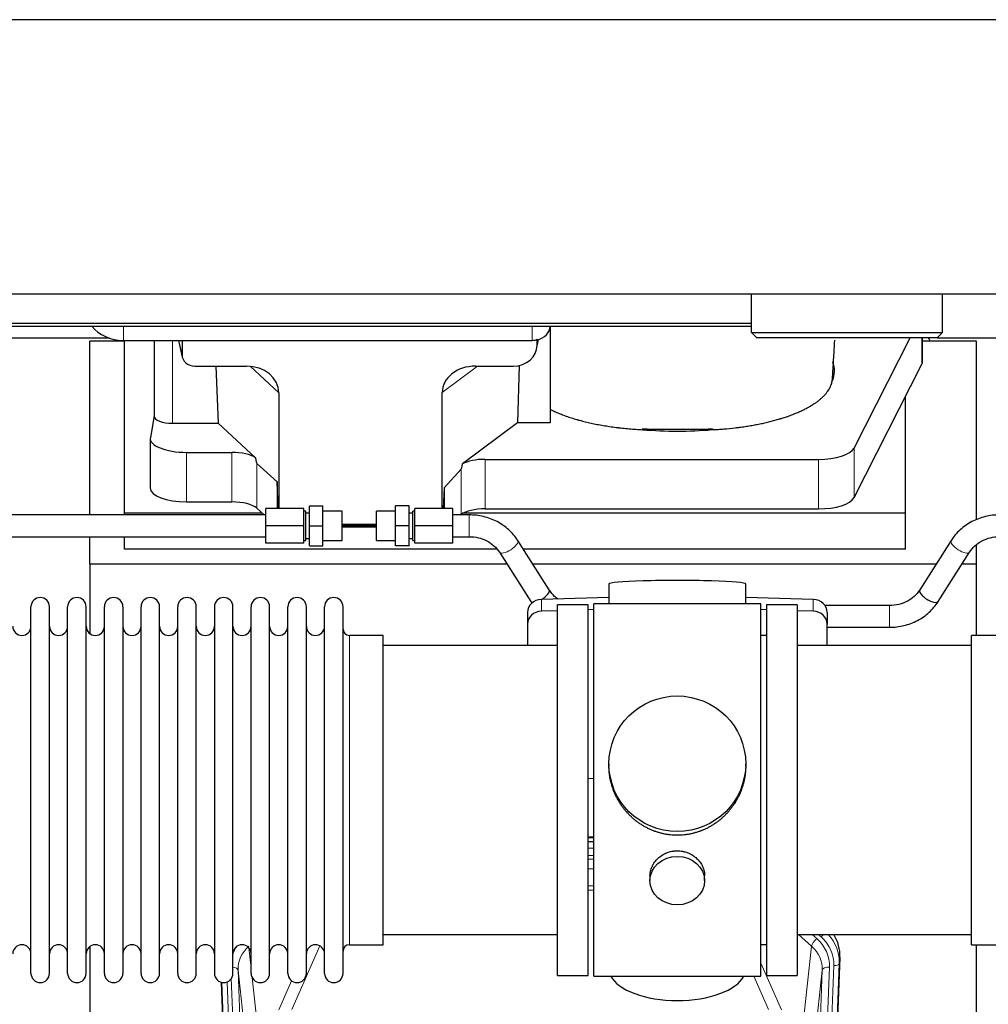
# Model space of a CAD drawing. Header units: inches. Extents: x 0 to 23760, y -13 to 16800.
# Tile 14 of 222: x 3983 to 4516, y 6109 to 6651. Entities that reach past the tile are written whole.
import ezdxf

# ---------------------------------------------------------------- set-up
doc = ezdxf.new("R2010")
doc.units = ezdxf.units.IN
doc.layers.add('254', color=7, linetype='Continuous', true_color=0xffffff)

msp = doc.modelspace()

# ---------------------------------------------------------------- linework, layer by layer
at = {"layer": '254', "color": 2, "linetype": 'Continuous', "lineweight": 25}
for p, q in [((6116.291, 6650.91), (2761.791, 6650.91)), ((6116.291, 6499.885), (2761.791, 6499.885)), ((4386.093, 6478.696), (4386.093, 6499.885)), ((4491.301, 6478.696), (4491.301, 6499.885)), ((4386.089, 6483.601), (2811.291, 6483.601)), ((4386.089, 6482.101), (2811.291, 6482.101)), ((4275.345, 6482.102), (4275.345, 6429.049)), ((4389.093, 6475.696), (4386.093, 6478.696)), ((4386.093, 6478.696), (4491.301, 6478.696)), ((4491.301, 6478.696), (4488.301, 6475.696)), ((3920.317, 6475.733), (4032.251, 6475.733)), ((4040.951, 6473.993), (4021.951, 6473.993)), ((4021.951, 6378.297), (4021.951, 6473.993)), ((4040.345, 6474.377), (4265.345, 6474.377)), ((4040.951, 6379.282), (4040.951, 6474.376)), ((4057.277, 6474.379), (4057.277, 6432.637)), ((4070.689, 6474.377), (4072.794, 6465.135)), ((4072.655, 6474.377), (4072.655, 6466.366)), ((4267.85, 6469.609), (4268.935, 6474.906)), ((4268.06, 6471.676), (4268.06, 6474.973)), ((4488.301, 6475.696), (4389.093, 6475.696)), ((4442.558, 6415.077), (4473.4, 6475.696)), ((4480.315, 6462.771), (4480.315, 6475.696)), ((4509.951, 6473.993), (4480.316, 6473.993)), ((4488.338, 6475.733), (4592.251, 6475.733)), ((4509.951, 6375.543), (4509.951, 6473.993)), ((4442.558, 6387.822), (4479.947, 6461.309)), ((4079.628, 6460.18), (4108.089, 6460.18)), ((4091.342, 6460.18), (4092.576, 6428.731)), ((4234.257, 6460.18), (4255.109, 6460.18)), ((4258.228, 6460.516), (4257.307, 6429.049)), ((4125.885, 6445.55), (4125.885, 6381.797)), ((4215.92, 6381.797), (4215.92, 6445.644)), ((4470.951, 6379.282), (4470.951, 6443.628)), ((4057.277, 6432.767), (4055.206, 6420.879)), ((4067.486, 6428.731), (4092.576, 6428.731)), ((4113.126, 6409.752), (4092.576, 6428.731)), ((4257.307, 6429.049), (4227.055, 6406.329)), ((4275.345, 6429.049), (4257.307, 6429.049)), ((4055.162, 6420.37), (4055.162, 6393.115)), ((4075.162, 6412.716), (4099.996, 6412.716)), ((4239.536, 6408.886), (4422.926, 6408.886)), ((4124.965, 6396.415), (4113.855, 6406.582)), ((4226.219, 6403.423), (4216.901, 6393.277)), ((4124.965, 6396.415), (4124.965, 6381.796)), ((4125.538, 6381.796), (4124.965, 6396.415)), ((4216.901, 6393.277), (4216.347, 6381.796)), ((4216.901, 6393.277), (4216.901, 6381.796)), ((4075.162, 6385.461), (4099.996, 6385.461)), ((4113.855, 6381.918), (4117.775, 6378.296)), ((4118.732, 6372.296), (4118.732, 6381.796)), ((4139.732, 6381.796), (4118.732, 6381.796)), ((4139.732, 6372.296), (4139.732, 6381.796)), ((4140.732, 6380.296), (4139.732, 6380.296)), ((4140.732, 6364.296), (4140.732, 6380.296)), ((4142.732, 6372.296), (4142.732, 6383.296)), ((4142.732, 6383.296), (4150.232, 6383.296)), ((4150.232, 6372.296), (4150.232, 6383.296)), ((4160.732, 6380.296), (4150.232, 6380.296)), ((4160.732, 6364.296), (4160.732, 6380.296)), ((4190.232, 6380.296), (4179.732, 6380.296)), ((4179.732, 6364.296), (4179.732, 6380.296)), ((4190.232, 6372.296), (4190.232, 6383.296)), ((4197.732, 6383.296), (4190.232, 6383.296)), ((4197.732, 6372.296), (4197.732, 6383.296)), ((4200.732, 6380.296), (4199.732, 6380.296)), ((4199.732, 6364.296), (4199.732, 6380.296)), ((4200.732, 6372.296), (4200.732, 6381.796)), ((4221.732, 6381.796), (4200.732, 6381.796)), ((4221.732, 6372.296), (4221.732, 6381.796)), ((4239.536, 6381.631), (4422.926, 6381.631)), ((4118.732, 6378.296), (3962.732, 6378.296)), ((4040.951, 6378.296), (4040.951, 6379.282)), ((4116.712, 6379.282), (4040.951, 6379.282)), ((4142.732, 6379.296), (4140.732, 6379.296)), ((4199.732, 6379.296), (4197.732, 6379.296)), ((4230.732, 6378.296), (4221.732, 6378.296)), ((4225.898, 6378.296), (4226.219, 6378.533)), ((4470.951, 6379.282), (4227.437, 6379.282)), ((4470.951, 6359.479), (4470.951, 6379.282)), ((4118.732, 6362.796), (4118.732, 6372.296)), ((4139.732, 6372.296), (4118.732, 6372.296)), ((4139.732, 6362.796), (4139.732, 6372.296)), ((4142.732, 6361.296), (4142.732, 6372.296)), ((4142.732, 6372.296), (4150.232, 6372.296)), ((4150.232, 6361.296), (4150.232, 6372.296)), ((4179.732, 6372.299), (4160.732, 6372.299)), ((4160.732, 6372.294), (4179.732, 6372.294)), ((4160.732, 6371.653), (4179.731, 6371.653)), ((4179.732, 6372.956), (4160.733, 6372.956)), ((4190.232, 6361.296), (4190.232, 6372.296)), ((4197.732, 6372.296), (4190.232, 6372.296)), ((4197.732, 6361.296), (4197.732, 6372.296)), ((4200.732, 6362.796), (4200.732, 6372.296)), ((4221.732, 6372.296), (4200.732, 6372.296)), ((4221.732, 6362.796), (4221.732, 6372.296)), ((3962.732, 6366.296), (4118.732, 6366.296)), ((4021.951, 6351.168), (4021.951, 6366.297)), ((4040.951, 6359.479), (4040.951, 6366.296)), ((4139.732, 6364.296), (4140.732, 6364.296)), ((4140.732, 6365.296), (4142.732, 6365.296)), ((4150.232, 6364.296), (4160.732, 6364.296)), ((4179.732, 6364.296), (4190.232, 6364.296)), ((4197.732, 6365.296), (4199.732, 6365.296)), ((4199.732, 6364.296), (4200.732, 6364.296)), ((4221.732, 6366.296), (4230.732, 6366.296)), ((4274.763, 6337.002), (4257.443, 6364.191)), ((4496.021, 6364.191), (4478.7, 6337.002)), ((4245.88, 6359.479), (4040.951, 6359.479)), ((4139.732, 6362.796), (4118.732, 6362.796)), ((4142.732, 6361.296), (4150.232, 6361.296)), ((4197.732, 6361.296), (4190.232, 6361.296)), ((4221.732, 6362.796), (4200.732, 6362.796)), ((4470.951, 6359.479), (4260.439, 6359.479)), ((4509.951, 6351.168), (4509.951, 6361.907)), ((4247.322, 6357.744), (4264.643, 6330.554)), ((4488.821, 6330.554), (4506.142, 6357.744)), ((4021.951, 6351.168), (4021.951, 6312.923)), ((4251.517, 6351.168), (4021.951, 6351.168)), ((4487.724, 6351.168), (4265.745, 6351.168)), ((4509.951, 6351.168), (4501.945, 6351.168)), ((4509.951, 6311.969), (4509.951, 6351.168)), ((4307.627, 6340.312), (4307.627, 6329.249)), ((4382.955, 6329.249), (4382.955, 6340.312)), ((4307.628, 6332.886), (4270.512, 6331.736)), ((4420.07, 6331.736), (4382.954, 6332.886)), ((3989.491, 6316.318), (3989.491, 6327.719)), ((3999.691, 6316.318), (3999.691, 6327.719)), ((4009.691, 6316.318), (4009.691, 6327.719)), ((4019.891, 6316.318), (4019.891, 6327.719)), ((4029.891, 6316.318), (4029.891, 6327.719)), ((4040.091, 6327.719), (4040.091, 6316.318)), ((4050.091, 6316.318), (4050.091, 6327.719)), ((4060.291, 6316.318), (4060.291, 6327.719)), ((4070.291, 6125.919), (4070.291, 6327.719)), ((4080.491, 6125.919), (4080.491, 6327.719)), ((4090.491, 6327.719), (4090.491, 6125.919)), ((4100.691, 6125.919), (4100.691, 6327.719)), ((4110.691, 6125.919), (4110.691, 6327.719)), ((4120.891, 6125.919), (4120.891, 6327.719)), ((4130.891, 6125.919), (4130.891, 6327.719)), ((4141.091, 6125.919), (4141.091, 6327.719)), ((4151.091, 6125.919), (4151.091, 6327.719)), ((4161.291, 6125.919), (4161.291, 6327.719)), ((4279.292, 6325.543), (4270.512, 6325.271)), ((4296.291, 6328.819), (4279.291, 6328.819)), ((4279.291, 6124.819), (4279.291, 6328.819)), ((4296.291, 6124.819), (4296.291, 6328.819)), ((4299.292, 6326.163), (4296.292, 6326.07)), ((4299.291, 6124.389), (4299.291, 6329.249)), ((4344.002, 6329.249), (4299.291, 6329.249)), ((4391.291, 6329.249), (4344.002, 6329.249)), ((4391.291, 6124.389), (4391.291, 6329.249)), ((4394.29, 6326.07), (4391.291, 6326.163)), ((4411.291, 6328.819), (4394.291, 6328.819)), ((4394.291, 6328.819), (4394.291, 6124.819)), ((4411.291, 6328.819), (4411.291, 6124.819)), ((4420.07, 6325.271), (4411.291, 6325.543)), ((4462.11, 6328.449), (4426.542, 6328.449)), ((4262.791, 6324.644), (4262.791, 6318.18)), ((4427.791, 6324.644), (4427.791, 6318.18)), ((3989.491, 6125.919), (3989.491, 6316.318)), ((3999.691, 6125.919), (3999.691, 6316.318)), ((4009.691, 6125.919), (4009.691, 6316.318)), ((4019.891, 6125.919), (4019.891, 6316.318)), ((4029.891, 6125.919), (4029.891, 6316.318)), ((4040.091, 6316.318), (4040.091, 6125.919)), ((4050.091, 6125.919), (4050.091, 6316.318)), ((4060.291, 6125.919), (4060.291, 6316.318)), ((4262.791, 6318.18), (4262.791, 6306.319)), ((4427.791, 6306.319), (4427.791, 6318.18)), ((4427.791, 6316.449), (4462.11, 6316.449)), ((4183.291, 6311.969), (4164.791, 6311.969)), ((4183.291, 6141.669), (4183.291, 6311.969)), ((4394.291, 6311.819), (4391.291, 6311.819)), ((4525.791, 6311.969), (4507.291, 6311.969)), ((4507.291, 6302.348), (4507.291, 6311.969)), ((4279.291, 6306.319), (4183.291, 6306.319)), ((4507.291, 6306.319), (4411.291, 6306.319)), ((4507.291, 6141.669), (4507.291, 6302.348)), ((4307.652, 6241.307), (4307.652, 6240.17)), ((4382.931, 6240.169), (4382.931, 6241.307)), ((4296.292, 6233.308), (4299.292, 6233.215)), ((4299.289, 6200.937), (4296.291, 6200.937)), ((4296.289, 6198.433), (4299.288, 6198.433)), ((4330.243, 6179.535), (4330.243, 6176.95)), ((4360.339, 6176.95), (4360.339, 6179.523)), ((4183.291, 6147.319), (4279.291, 6147.319)), ((4411.291, 6147.319), (4507.291, 6147.319)), ((4164.791, 6141.669), (4183.291, 6141.669)), ((4391.291, 6141.819), (4394.291, 6141.819)), ((4507.291, 6141.669), (4525.791, 6141.669)), ((4509.951, 5928.101), (4509.951, 6141.664)), ((4021.951, 6140.71), (4021.951, 5913.909)), ((4434.813, 6134.816), (4421.695, 5801.615)), ((4106.887, 5801.615), (4094.314, 6120.978)), ((4279.291, 6124.819), (4296.291, 6124.819)), ((4299.291, 6124.389), (4391.291, 6124.389)), ((4394.291, 6124.819), (4411.291, 6124.819))]:
    msp.add_line(p, q, dxfattribs=at)
at = {"layer": '254', "color": 110, "linetype": 'Continuous', "lineweight": 13}
for p, q in [((4040.345, 6474.377), (4040.345, 6482.101)), ((4265.345, 6474.377), (4265.345, 6482.101)), ((4067.486, 6428.731), (4067.486, 6474.377)), ((4070.831, 6474.377), (4072.655, 6466.366)), ((4268.06, 6471.676), (4268.708, 6474.839)), ((4479.947, 6475.696), (4479.947, 6461.309)), ((4125.885, 6445.55), (4110.147, 6460.086)), ((4235.276, 6460.18), (4215.92, 6445.644)), ((4075.162, 6412.716), (4075.162, 6385.461)), ((4099.996, 6412.716), (4099.996, 6385.461)), ((4442.558, 6415.077), (4442.558, 6387.822)), ((4239.536, 6408.886), (4239.536, 6381.631)), ((4422.926, 6408.886), (4422.926, 6381.631)), ((4113.855, 6406.582), (4113.855, 6381.918)), ((4226.219, 6403.423), (4226.219, 6378.533)), ((4230.732, 6378.296), (4230.732, 6366.296)), ((4270.512, 6331.736), (4270.512, 6325.271)), ((4420.07, 6331.736), (4420.07, 6325.271)), ((4462.11, 6328.449), (4462.11, 6316.449)), ((4164.791, 6141.669), (4164.791, 6311.969)), ((4299.289, 6200.547), (4296.291, 6200.547)), ((4296.289, 6194.795), (4299.29, 6194.795)), ((4299.29, 6190.825), (4296.289, 6190.825)), ((4296.29, 6188.734), (4299.289, 6188.734)), ((4299.289, 6183.441), (4296.29, 6183.441)), ((4296.29, 6174.183), (4299.29, 6174.183)), ((4299.29, 6171.738), (4296.29, 6171.738)), ((4419.217, 6140.842), (4411.915, 6147.319)), ((4422.042, 6145.098), (4419.537, 6147.319)), ((4424.433, 6145.933), (4422.871, 6147.319)), ((4109.464, 6139.95), (4110.691, 6128.863)), ((4148.459, 6141.073), (4133.078, 6106.042)), ((4413.992, 6093.642), (4419.217, 6140.842)), ((4391.291, 6131.571), (4402.566, 6105.892)), ((4434.433, 6131.379), (4421.322, 5798.357)), ((4434.813, 6134.816), (4434.433, 6131.379)), ((4103.528, 6127.696), (4116.594, 5795.803)), ((4108.775, 6080.29), (4103.528, 6127.696)), ((4411.989, 5795.803), (4425.055, 6127.696)), ((4429.047, 6129.323), (4415.981, 5797.429)), ((4418.328, 5797.137), (4431.439, 6130.159)), ((4425.055, 6127.696), (4419.807, 6080.29)), ((4107.261, 5798.357), (4094.562, 6120.92)), ((4097.497, 6121.188), (4110.255, 5797.137)), ((4099.784, 6123.012), (4112.602, 5797.429)), ((4111.281, 6123.539), (4114.59, 6093.642)), ((4126.017, 6105.892), (4132.997, 6121.79)), ((4395.504, 6106.042), (4387.449, 6124.389))]:
    msp.add_line(p, q, dxfattribs=at)
at = {"layer": '254', "color": 2, "linetype": 'Continuous', "lineweight": 25}
for centre, radius, start, end in [((3994.591, 6327.719), 5.1, 0, 180), ((4014.791, 6327.719), 5.1, 0, 180), ((4034.991, 6327.719), 5.1, 0, 180), ((4055.191, 6327.719), 5.1, 0, 180), ((4075.391, 6327.719), 5.1, 0, 180), ((4095.591, 6327.719), 5.1, 0, 180), ((4115.791, 6327.719), 5.1, 0, 180), ((4135.991, 6327.719), 5.1, 0, 180), ((4156.191, 6327.719), 5.1, 0, 180), ((3984.491, 6316.969), 5, 180, 0), ((4004.691, 6316.969), 5, 180, 0), ((4024.891, 6316.969), 5, 180, 0), ((4045.091, 6316.969), 5, 180, 0), ((4065.291, 6316.969), 5, 180, 0), ((4085.491, 6316.969), 5, 180, 0), ((4105.691, 6316.969), 5, 180, 0), ((4125.891, 6316.969), 5, 180, 0), ((4146.091, 6316.969), 5, 180, 0), ((4164.791, 6315.469), 3.5, 180, 270), ((3984.491, 6136.669), 5, 0, 180), ((4004.691, 6136.669), 5, 0, 180), ((4024.891, 6136.669), 5, 0, 180), ((4045.091, 6136.669), 5, 0, 180), ((4065.291, 6136.669), 5, 0, 180), ((4085.491, 6136.669), 5, 0, 180), ((4105.691, 6136.669), 5, 0, 180), ((4125.891, 6136.669), 5, 0, 180), ((4146.091, 6136.669), 5, 0, 180), ((4164.791, 6138.169), 3.5, 90, 180), ((3994.591, 6125.919), 5.1, 180, 0), ((4014.791, 6125.919), 5.1, 180, 0), ((4034.991, 6125.919), 5.1, 180, 0), ((4055.191, 6125.919), 5.1, 180, 0), ((4075.391, 6125.919), 5.1, 180, 0), ((4095.591, 6125.919), 5.1, 180, 0), ((4115.791, 6125.919), 5.1, 180, 0), ((4135.991, 6125.919), 5.1, 180, 0), ((4156.191, 6125.919), 5.1, 180, 0)]:
    msp.add_arc(centre, radius, start, end, dxfattribs=at)
for centre, major_axis, ratio, start_param, end_param in [((4040.345, 6490.245), (-20, 0), 0.7933958, 0.5389795, 1.5707963), ((4265.345, 6482.311), (-10, 0), 0.7933958, 1.8474697, 3.1150834), ((4265.345, 6482.311), (-10, 0), 0.7933958, 1.5707963, 1.7425489), ((4265.345, 6495.17), (0, -20.985), 0.4765235, 0.1717525, 0.2749449), ((4265.951, 6377.836), (-244, 0), 0.8870108, 3.6019342, 3.6107699), ((4255.019, 6471.756), (13.036, -0.373), 0.8874794, 4.7446027, 6.3085613), ((4079.682, 6466.413), (-7.024, -0.222), 0.8867966, 6.2551969, 7.8183965), ((4345.295, 6457.498), (-86.5, 0), 0.3826834, 2.9725041, 3.2916257), ((4460.315, 6462.771), (-20, 0), 0.3826834, 2.9492947, 3.1416097), ((4107.473, 6445.044), (-18.368, -1.548), 0.8197595, 3.0726, 4.6099191), ((4235.015, 6445.044), (19.053, -1.602), 0.7899984, 1.6768142, 3.2079098), ((4067.486, 6432.637), (-10.208, 0), 0.3826834, 0.0000123, 1.5707963), ((4345.295, 6457.498), (-86.5, 0), 0.3826834, 1.3483772, 1.7943795), ((4075.162, 6420.37), (-20, 0), 0.3826834, 6.216629, 7.8539816), ((4099.996, 6406.976), (15, 0), 0.3826834, 0.5047652, 1.5707963), ((4422.926, 6416.539), (-20, 0), 0.3826834, 1.5707963, 2.9492947), ((4099.996, 6818.19), (13.933, -411.641), 0.0134983, 6.1578935, 6.2699677), ((4239.536, 6403.145), (15, 0), 0.3826834, 1.5707963, 2.5536377), ((4239.536, 6749.656), (-13.469, -346.314), 0.0190642, 0.0224463, 0.1321927), ((4075.162, 6393.115), (-20, 0), 0.3826834, 0.0000123, 1.5707963), ((4099.996, 6379.721), (15, 0), 0.3826834, 0.392691, 1.5707963), ((4422.926, 6389.285), (-20, 0), 0.3826834, 1.5707963, 2.9492947), ((4239.536, 6375.891), (15, 0), 0.3826834, 1.5707963, 2.6633841), ((4345.291, 6340.312), (37.664, 0), 0.0504434, 0, 3.1415927), ((4269.703, 6333.778), (5.06, 3.224), 0.3659982, 4.6529932, 6.2831853), ((4483.761, 6333.778), (-5.06, 3.224), 0.3659982, 0, 3.1415927), ((4270.791, 6324.644), (8, 0), 0.8870108, 1.6057029, 3.1415927), ((4419.791, 6324.644), (8, 0), 0.8870108, 0, 1.5358897), ((4269.703, 6333.778), (5.06, 3.224), 0.3659982, 3.1415927, 3.5847536), ((4270.791, 6318.18), (8, 0), 0.8870108, 1.6057029, 3.1415927), ((4419.791, 6318.18), (8, 0), 0.8870108, 0, 1.5358897), ((4407.792, 6135.625), (-27.038, -0.124), 0.8859493, 3.102669, 3.6464193), ((4345.291, 6128.361), (37.64, 0), 0.4617486, 3.372107, 6.0525728)]:
    msp.add_ellipse(centre, major_axis=major_axis, ratio=ratio, start_param=start_param, end_param=end_param, dxfattribs=at)
at = {"layer": '254', "color": 110, "linetype": 'Continuous', "lineweight": 13}
for centre, major_axis, ratio, start_param, end_param in [((4252.382, 6360.967), (5.06, 3.224), 0.3659982, 3.1521955, 6.2831853), ((4501.081, 6360.967), (-5.06, 3.224), 0.3659982, 0, 3.1309898), ((4424.433, 6147.318), (1.991, 2.244), 0.3265056, 4.3596844, 4.9945095), ((4407.419, 6132.263), (27.029, -0.244), 0.8851019, 6.2564288, 6.9740615), ((4422.042, 6143.251), (2.654, 2.992), 0.3265056, 1.2180917, 2.7365282), ((4405.028, 6130.042), (-24.034, -0.11), 0.8859493, 3.102669, 3.9217821), ((4407.419, 6130.877), (-24.034, -0.11), 0.8859493, 3.102669, 3.9217821), ((4123.555, 6130.042), (24.034, -0.11), 0.8859493, 2.6223803, 2.8322909), ((4123.555, 6128.195), (20.033, -0.591), 0.8872905, 2.3837407, 3.2028538), ((4405.028, 6128.195), (-20.033, -0.591), 0.8872905, 3.0803315, 3.8994446), ((4431.439, 6131.544), (2.998, -0.118), 0.4614673, 4.7305545, 6.248991), ((4099.536, 6127.476), (3.997, 0.157), 0.4614673, 0.0341943, 1.2593116), ((4429.047, 6127.476), (3.997, -0.157), 0.4614673, 1.5889619, 3.1073983)]:
    msp.add_ellipse(centre, major_axis=major_axis, ratio=ratio, start_param=start_param, end_param=end_param, dxfattribs=at)
at = {"layer": '254', "color": 2, "linetype": 'Continuous', "lineweight": 25}
for centre, major_axis, ratio in [((4345.291, 6241.307), (37.64, 0), 0.9914449), ((4345.291, 6176.95), (-15.048, 0), 0.8870108)]:
    msp.add_ellipse(centre, major_axis=major_axis, ratio=ratio, dxfattribs=at)
msp.add_rational_spline([(4268.06, 6474.973), (4268.068, 6474.826), (4268.076, 6474.679)], [0.500000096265, 0.499999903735, 0.500000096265], degree=2, dxfattribs=at)
for points, knots in [([(4430.792, 6454.741), (4430.843, 6455.64), (4431.084, 6459.853), (4431.477, 6466.428), (4431.831, 6472.174), (4431.977, 6474.53)], [0, 0, 0, 0, 0.1389576, 0.6493658, 1, 1, 1, 1]), ([(4364.474, 6425.22), (4365.547, 6425.271), (4366.616, 6425.331), (4368.746, 6425.468), (4369.807, 6425.546), (4372.978, 6425.805), (4375.077, 6426.013), (4377.68, 6426.317), (4378.199, 6426.381), (4378.977, 6426.479), (4379.366, 6426.529), (4379.883, 6426.597), (4380.142, 6426.631), (4381.303, 6426.788), (4382.323, 6426.936), (4384.342, 6427.247), (4385.339, 6427.41), (4387.313, 6427.753), (4388.288, 6427.932), (4390.216, 6428.306), (4391.168, 6428.501), (4393.051, 6428.906), (4394.911, 6429.327), (4397.635, 6430.004), (4399.406, 6430.487), (4400.717, 6430.861), (4401.151, 6430.988), (4401.69, 6431.149), (4401.798, 6431.181), (4402.013, 6431.246), (4402.12, 6431.278), (4402.441, 6431.376), (4402.654, 6431.442), (4403.713, 6431.772), (4404.543, 6432.042), (4406.978, 6432.871), (4408.53, 6433.448), (4410.756, 6434.349), (4412.205, 6434.962), (4414.278, 6435.915), (4415.591, 6436.574), (4416.869, 6437.246), (4417.491, 6437.587), (4418.397, 6438.109), (4418.695, 6438.284), (4419.061, 6438.505), (4419.134, 6438.55), (4419.279, 6438.638), (4419.496, 6438.772), (4419.709, 6438.906), (4420.414, 6439.353), (4421.497, 6440.075), (4422.993, 6441.179), (4424.36, 6442.304), (4425.188, 6443.067), (4425.973, 6443.837), (4426.344, 6444.226), (4427.393, 6445.401), (4428.006, 6446.199), (4428.595, 6447.112), (4428.659, 6447.213), (4428.785, 6447.417), (4428.846, 6447.519), (4429.026, 6447.826), (4429.139, 6448.03), (4429.462, 6448.644), (4429.654, 6449.053), (4429.991, 6449.873), (4430.137, 6450.283), (4430.383, 6451.105), (4430.484, 6451.516), (4430.561, 6451.927)], [0, 0, 0, 0, 0.03125, 0.03125, 0.0625, 0.0625, 0.125, 0.125, 0.140625, 0.140625, 0.1484375, 0.1523438, 0.15625, 0.15625, 0.1875, 0.1875, 0.21875, 0.21875, 0.25, 0.25, 0.28125, 0.28125, 0.3125, 0.34375, 0.375, 0.375, 0.390625, 0.390625, 0.3945313, 0.3945313, 0.3984375, 0.3984375, 0.40625, 0.40625, 0.4375, 0.4375, 0.5, 0.5, 0.53125, 0.5625, 0.59375, 0.59375, 0.625, 0.625, 0.640625, 0.640625, 0.6445313, 0.6445313, 0.6484375, 0.65625, 0.65625, 0.6875, 0.71875, 0.75, 0.78125, 0.78125, 0.8125, 0.8125, 0.875, 0.875, 0.8828125, 0.8828125, 0.890625, 0.890625, 0.90625, 0.90625, 0.9375, 0.9375, 0.96875, 0.96875, 1, 1, 1, 1]), ([(4430.604, 6452.487), (4430.643, 6452.703), (4430.675, 6452.918), (4430.726, 6453.349), (4430.764, 6453.78), (4430.779, 6454.211), (4430.786, 6454.533), (4430.787, 6454.641), (4430.788, 6454.748)], [0, 0, 0, 0, 0.2858572, 0.2858572, 0.5717144, 0.8575716, 0.8575716, 1, 1, 1, 1]), ([(4275.345, 6436.383), (4276.108, 6436), (4276.893, 6435.626), (4278.51, 6434.895), (4280.171, 6434.18), (4281.921, 6433.498), (4283.715, 6432.831), (4284.634, 6432.506), (4286.517, 6431.873), (4287.481, 6431.564), (4288.963, 6431.114), (4289.462, 6430.966), (4290.094, 6430.784), (4290.22, 6430.748), (4290.475, 6430.675), (4290.602, 6430.639), (4290.985, 6430.532), (4291.241, 6430.461), (4292.526, 6430.109), (4293.569, 6429.839), (4295.682, 6429.32), (4297.824, 6428.823), (4300.022, 6428.367), (4302.248, 6427.933), (4303.375, 6427.726), (4305.657, 6427.335), (4306.812, 6427.15), (4309.152, 6426.801), (4310.336, 6426.638), (4311.834, 6426.447), (4312.284, 6426.391), (4312.737, 6426.336), (4313.039, 6426.3), (4313.191, 6426.282), (4313.948, 6426.194), (4314.555, 6426.126), (4316.378, 6425.932), (4317.598, 6425.814), (4320.045, 6425.602), (4321.273, 6425.507), (4323.737, 6425.341), (4324.973, 6425.27), (4326.214, 6425.211)], [0, 0, 0, 0, 0.0625, 0.0625, 0.125, 0.1875, 0.1875, 0.25, 0.25, 0.3125, 0.3125, 0.34375, 0.34375, 0.3515625, 0.3515625, 0.359375, 0.359375, 0.375, 0.375, 0.4375, 0.4375, 0.5, 0.5625, 0.5625, 0.625, 0.625, 0.6875, 0.6875, 0.75, 0.75, 0.765625, 0.7734375, 0.7734375, 0.78125, 0.78125, 0.8125, 0.8125, 0.875, 0.875, 0.9375, 0.9375, 1, 1, 1, 1]), ([(4326.024, 6425.69), (4326.82, 6425.651), (4327.617, 6425.617), (4329.214, 6425.561), (4330.015, 6425.538), (4331.218, 6425.511), (4331.619, 6425.504), (4332.423, 6425.492), (4332.825, 6425.487), (4333.63, 6425.479), (4334.033, 6425.476), (4334.839, 6425.472), (4335.242, 6425.47), (4335.848, 6425.469), (4336.049, 6425.468), (4336.453, 6425.468), (4336.655, 6425.468), (4337.26, 6425.468), (4337.664, 6425.468), (4338.876, 6425.468), (4339.683, 6425.468), (4342.106, 6425.469), (4343.722, 6425.468), (4346.952, 6425.468), (4348.568, 6425.468), (4351.798, 6425.467), (4353.413, 6425.467), (4355.079, 6425.467), (4355.13, 6425.467), (4355.231, 6425.467), (4355.281, 6425.467), (4355.433, 6425.467), (4355.533, 6425.467), (4355.836, 6425.468), (4356.038, 6425.469), (4356.644, 6425.472), (4357.048, 6425.476), (4357.653, 6425.483), (4357.855, 6425.486), (4358.259, 6425.492), (4358.864, 6425.501), (4359.468, 6425.514), (4361.476, 6425.563), (4363.072, 6425.621), (4364.658, 6425.698)], [0, 0, 0, 0, 0.0625, 0.0625, 0.125, 0.125, 0.15625, 0.15625, 0.1875, 0.1875, 0.21875, 0.21875, 0.25, 0.25, 0.265625, 0.265625, 0.28125, 0.28125, 0.3125, 0.3125, 0.375, 0.375, 0.5, 0.5, 0.625, 0.625, 0.75, 0.75, 0.7539063, 0.7539063, 0.7578125, 0.7578125, 0.765625, 0.765625, 0.78125, 0.78125, 0.8125, 0.8125, 0.828125, 0.828125, 0.84375, 0.875, 0.875, 1, 1, 1, 1]), ([(4257.431, 6364.21), (4256.038, 6366.377), (4252.764, 6370.267), (4246.283, 6374.887), (4238.693, 6377.672), (4233.434, 6378.289), (4230.732, 6378.296)], [0, 0, 0, 0, 0.2492977, 0.5015497, 0.7530506, 1, 1, 1, 1]), ([(4522.732, 6378.296), (4520.03, 6378.288), (4514.772, 6377.668), (4507.18, 6374.887), (4500.696, 6370.269), (4497.425, 6366.378), (4496.033, 6364.21)], [0, 0, 0, 0, 0.2469717, 0.498386, 0.7507276, 1, 1, 1, 1]), ([(4230.732, 6366.296), (4232.5, 6366.311), (4235.841, 6365.948), (4240.556, 6364.223), (4244.53, 6361.436), (4246.498, 6359.068), (4247.334, 6357.725)], [0, 0, 0, 0, 0.2548586, 0.5023655, 0.7487111, 1, 1, 1, 1]), ([(4506.129, 6357.725), (4506.964, 6359.069), (4508.93, 6361.438), (4512.907, 6364.222), (4517.623, 6365.945), (4520.965, 6366.31), (4522.732, 6366.296)], [0, 0, 0, 0, 0.251329, 0.4975182, 0.7451753, 1, 1, 1, 1]), ([(4279.644, 6331.906), (4278.972, 6332.37), (4277.08, 6333.876), (4275.586, 6335.676), (4274.751, 6337.02)], [0, 0, 0, 0, 0.3352734, 1, 1, 1, 1]), ([(4478.712, 6337.02), (4477.877, 6335.677), (4475.909, 6333.309), (4471.934, 6330.523), (4467.219, 6328.797), (4463.878, 6328.434), (4462.11, 6328.449)], [0, 0, 0, 0, 0.2512889, 0.4976345, 0.7451414, 1, 1, 1, 1]), ([(4462.11, 6316.449), (4464.812, 6316.456), (4470.071, 6317.074), (4477.661, 6319.858), (4484.143, 6324.479), (4487.416, 6328.369), (4488.809, 6330.536)], [0, 0, 0, 0, 0.2469494, 0.4984503, 0.7507023, 1, 1, 1, 1]), ([(4345.291, 6201.936), (4344.664, 6201.936), (4343.414, 6201.968), (4341.557, 6202.113), (4339.717, 6202.352), (4337.894, 6202.685), (4336.088, 6203.11), (4334.894, 6203.456), (4334.004, 6203.739), (4333.708, 6203.837), (4333.338, 6203.965), (4333.264, 6203.991), (4333.117, 6204.043), (4332.896, 6204.121), (4332.091, 6204.417), (4330.795, 6204.94), (4329.114, 6205.719), (4327.476, 6206.578), (4325.883, 6207.517), (4324.333, 6208.535), (4323.33, 6209.266), (4322.711, 6209.74), (4322.588, 6209.836), (4322.343, 6210.029), (4321.978, 6210.319), (4321.619, 6210.616), (4320.91, 6211.217), (4319.986, 6212.039), (4318.664, 6213.333), (4317.407, 6214.687), (4316.212, 6216.102), (4315.459, 6217.086), (4314.909, 6217.839), (4314.639, 6218.22), (4314.375, 6218.606), (4314.2, 6218.865), (4314.113, 6218.995), (4313.683, 6219.648), (4313.023, 6220.706), (4312.115, 6222.328), (4311.287, 6223.987), (4310.539, 6225.682), (4309.872, 6227.413), (4309.482, 6228.592), (4309.21, 6229.485), (4309.079, 6229.934), (4308.936, 6230.462), (4308.876, 6230.689), (4308.837, 6230.841), (4308.818, 6230.917), (4308.645, 6231.601), (4308.37, 6232.818), (4308.05, 6234.648), (4307.822, 6236.482), (4307.683, 6238.321), (4307.652, 6239.569), (4307.652, 6240.203), (4307.652, 6240.223)], [0, 0, 0, 0, 0.0312188, 0.0624376, 0.0936563, 0.1248751, 0.1560939, 0.1873127, 0.1873127, 0.2029221, 0.2029221, 0.2068244, 0.2068244, 0.2107268, 0.2185315, 0.2497502, 0.280969, 0.3121878, 0.3434066, 0.3746254, 0.4058442, 0.4058442, 0.4136489, 0.4136489, 0.4214535, 0.4370629, 0.4370629, 0.4682817, 0.4995005, 0.5307193, 0.5619381, 0.5931568, 0.5931568, 0.6087662, 0.6165709, 0.6165709, 0.6243756, 0.6243756, 0.6555944, 0.6868132, 0.718032, 0.7492507, 0.7804695, 0.8116883, 0.8116883, 0.8272977, 0.8351024, 0.8390047, 0.8390047, 0.8429071, 0.8429071, 0.8741259, 0.9053447, 0.9365634, 0.9677822, 0.999001, 1, 1, 1, 1]), ([(4382.931, 6240.217), (4382.931, 6240.205), (4382.931, 6239.578), (4382.9, 6238.337), (4382.762, 6236.496), (4382.534, 6234.658), (4382.32, 6233.435), (4382.137, 6232.518), (4382.055, 6232.137), (4381.968, 6231.755), (4381.932, 6231.602), (4381.914, 6231.526), (4381.86, 6231.297), (4381.673, 6230.537), (4381.297, 6229.185), (4380.712, 6227.417), (4380.044, 6225.683), (4379.294, 6223.982), (4378.461, 6222.315), (4377.851, 6221.226), (4377.452, 6220.553), (4377.371, 6220.418), (4377.208, 6220.151), (4376.962, 6219.752), (4376.709, 6219.359), (4376.196, 6218.58), (4375.488, 6217.56), (4374.36, 6216.089), (4373.165, 6214.675), (4371.904, 6213.318), (4371.018, 6212.452), (4370.337, 6211.817), (4369.992, 6211.503), (4369.64, 6211.195), (4369.404, 6210.991), (4369.286, 6210.889), (4368.691, 6210.387), (4367.724, 6209.609), (4366.227, 6208.519), (4364.683, 6207.507), (4363.092, 6206.571), (4361.454, 6205.712), (4360.33, 6205.192), (4359.474, 6204.822), (4359.043, 6204.642), (4358.607, 6204.47), (4358.389, 6204.385), (4358.316, 6204.357), (4358.17, 6204.301), (4357.512, 6204.053), (4356.263, 6203.622), (4354.48, 6203.106), (4352.68, 6202.683), (4350.861, 6202.352), (4349.024, 6202.113), (4347.787, 6202.017), (4346.855, 6201.968), (4346.388, 6201.95), (4345.84, 6201.939), (4345.605, 6201.937), (4345.448, 6201.936), (4345.37, 6201.936), (4345.291, 6201.936)], [0, 0, 0, 0, 0.0006246, 0.0318551, 0.0630856, 0.0943161, 0.1255465, 0.1255465, 0.1411618, 0.1450656, 0.1450656, 0.1489694, 0.1489694, 0.156777, 0.1880075, 0.219238, 0.2504685, 0.2816989, 0.3129294, 0.3441599, 0.3441599, 0.3519675, 0.3519675, 0.3597751, 0.3753904, 0.3753904, 0.4066209, 0.4378513, 0.4690818, 0.5003123, 0.5315428, 0.5315428, 0.547158, 0.5549656, 0.5549656, 0.5627733, 0.5627733, 0.5940037, 0.6252342, 0.6564647, 0.6876952, 0.7189257, 0.7501562, 0.7501562, 0.7657714, 0.773579, 0.773579, 0.7774828, 0.7774828, 0.7813866, 0.8126171, 0.8438476, 0.8750781, 0.9063086, 0.937539, 0.9687695, 0.9687695, 0.9843848, 0.9921924, 0.9960962, 0.9960962, 1, 1, 1, 1]), ([(4330.243, 6179.533), (4330.244, 6179.963), (4330.268, 6180.395), (4330.328, 6180.941), (4330.341, 6181.052), (4330.372, 6181.273), (4330.422, 6181.603), (4330.485, 6181.93), (4330.629, 6182.582), (4330.749, 6183.012), (4331.033, 6183.863), (4331.198, 6184.284), (4331.481, 6184.909), (4331.582, 6185.116), (4331.714, 6185.373), (4331.741, 6185.424), (4331.796, 6185.526), (4331.878, 6185.679), (4331.964, 6185.83), (4332.254, 6186.33), (4332.507, 6186.718), (4333.051, 6187.472), (4333.343, 6187.837), (4333.81, 6188.366), (4333.97, 6188.54), (4334.218, 6188.796), (4334.345, 6188.922), (4334.473, 6189.047), (4334.56, 6189.13), (4334.603, 6189.172), (4334.998, 6189.541), (4335.363, 6189.851), (4336.121, 6190.436), (4336.514, 6190.711), (4337.328, 6191.225), (4337.749, 6191.464), (4338.293, 6191.741), (4338.403, 6191.795), (4338.624, 6191.9), (4338.736, 6191.952), (4339.072, 6192.103), (4339.298, 6192.199), (4339.981, 6192.468), (4340.443, 6192.625), (4341.381, 6192.897), (4341.856, 6193.011), (4342.581, 6193.15), (4342.824, 6193.19), (4343.191, 6193.242), (4343.314, 6193.259), (4343.499, 6193.28), (4343.561, 6193.287), (4343.684, 6193.301), (4343.746, 6193.307), (4344.302, 6193.359), (4344.794, 6193.383), (4345.777, 6193.383), (4346.267, 6193.36), (4347.244, 6193.269), (4347.732, 6193.2), (4348.34, 6193.085), (4348.461, 6193.061), (4348.704, 6193.009), (4349.066, 6192.927), (4349.423, 6192.833), (4350.13, 6192.629), (4350.592, 6192.471), (4351.498, 6192.115), (4351.942, 6191.916), (4352.593, 6191.587), (4352.808, 6191.472), (4353.127, 6191.291), (4353.233, 6191.229), (4353.443, 6191.104), (4353.546, 6191.041), (4354.06, 6190.717), (4354.454, 6190.441), (4355.212, 6189.857), (4355.574, 6189.549), (4356.269, 6188.901), (4356.6, 6188.561), (4356.954, 6188.16), (4356.993, 6188.116), (4357.071, 6188.026), (4357.186, 6187.89), (4357.448, 6187.571), (4357.661, 6187.292), (4358.07, 6186.726), (4358.323, 6186.339), (4358.785, 6185.545), (4358.996, 6185.139), (4359.28, 6184.515), (4359.37, 6184.304), (4359.496, 6183.985), (4359.536, 6183.878), (4359.614, 6183.665), (4359.652, 6183.558), (4359.831, 6183.022), (4359.951, 6182.591), (4360.143, 6181.725), (4360.216, 6181.29), (4360.289, 6180.634), (4360.308, 6180.414), (4360.326, 6180.085), (4360.333, 6179.92), (4360.337, 6179.754), (4360.339, 6179.644), (4360.339, 6179.589), (4360.339, 6179.531), (4360.339, 6179.528), (4360.339, 6179.525)], [0, 0, 0, 0, 0.0308202, 0.0308202, 0.0386347, 0.0386347, 0.0464491, 0.062078, 0.062078, 0.0933358, 0.0933358, 0.1245936, 0.1245936, 0.1402226, 0.1402226, 0.1441298, 0.1441298, 0.148037, 0.1558515, 0.1558515, 0.1871093, 0.1871093, 0.2183671, 0.2183671, 0.233996, 0.233996, 0.2418105, 0.2457177, 0.2457177, 0.2496249, 0.2496249, 0.2808827, 0.2808827, 0.3121405, 0.3121405, 0.3433983, 0.3433983, 0.3512128, 0.3512128, 0.3590273, 0.3590273, 0.3746562, 0.3746562, 0.405914, 0.405914, 0.4371718, 0.4371718, 0.4528007, 0.4528007, 0.4606152, 0.4606152, 0.4645224, 0.4645224, 0.4684296, 0.4684296, 0.4996874, 0.4996874, 0.5309452, 0.5309452, 0.5622031, 0.5622031, 0.5700175, 0.5700175, 0.577832, 0.5934609, 0.5934609, 0.6247187, 0.6247187, 0.6559765, 0.6559765, 0.6716054, 0.6716054, 0.6794199, 0.6794199, 0.6872343, 0.6872343, 0.7184921, 0.7184921, 0.7497499, 0.7497499, 0.7810078, 0.7810078, 0.784915, 0.784915, 0.7888222, 0.7966367, 0.8122656, 0.8122656, 0.8435234, 0.8435234, 0.8747812, 0.8747812, 0.8904101, 0.8904101, 0.8982246, 0.8982246, 0.906039, 0.906039, 0.9372968, 0.9372968, 0.9685546, 0.9685546, 0.9841835, 0.9841835, 0.991998, 0.9959052, 0.9959052, 0.9998125, 0.9998125, 1, 1, 1, 1])]:
    msp.add_open_spline(points, degree=3, knots=knots, dxfattribs=at)
for points in [[(4430.853, 6462.831), (4430.843, 6462.703), (4430.833, 6462.574), (4430.823, 6462.446)], [(4430.561, 6451.927), (4430.576, 6452.114), (4430.59, 6452.301), (4430.604, 6452.487)], [(4326.214, 6425.211), (4326.151, 6425.371), (4326.088, 6425.53), (4326.024, 6425.69)], [(4364.658, 6425.698), (4364.596, 6425.538), (4364.535, 6425.379), (4364.474, 6425.22)]]:
    msp.add_open_spline(points, degree=3, dxfattribs=at)

doc.saveas('drawing.dxf')
